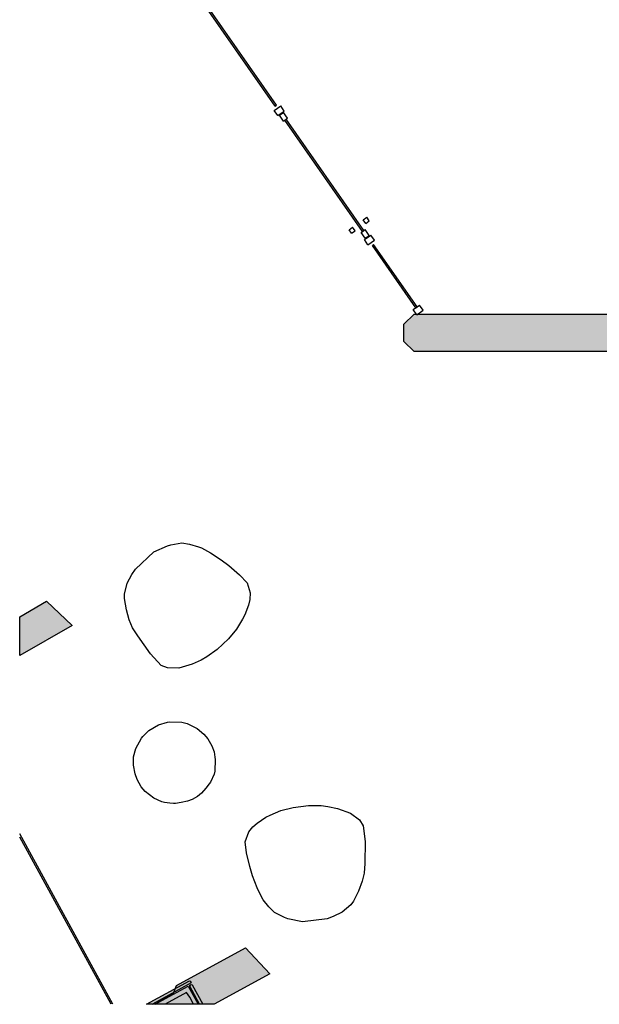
# Model space of a CAD drawing. Header units: millimetres. Extents: x -9985 to 240895, y -184894 to 39395.
# Tile 123 of 164: x 120198 to 123894, y -108295 to -102019. Entities that reach past the tile are written whole.
import ezdxf

# ---------------------------------------------------------------- set-up
doc = ezdxf.new("R2010")
doc.units = ezdxf.units.MM
for name, color, linetype in [('A-ARREDI', 9, 'Continuous'), ('A-MURI-ESISTENTI', 7, 'Continuous'), ('A-PARETI-VETRATE', 5, 'Continuous'), ('A-PILASTRI', 8, 'Continuous'), ('A-VETRINE', 4, 'Continuous')]:
    doc.layers.add(name, color=color, linetype=linetype)

msp = doc.modelspace()

# ---------------------------------------------------------------- hatches: boundary and pattern name
at = {"layer": 'A-MURI-ESISTENTI'}
for points in [[(122712.501, -104135), (122647.501, -104070), (122647.501, -103960), (122712.501, -103895), (127737.501, -103895), (127742.501, -103940), (127702.501, -103990), (127837.501, -104135), (122712.501, -104135)], [(120367.501, -105725), (120532.501, -105880), (120197.501, -106070.914), (120197.501, -105824.167), (120367.501, -105725)], [(121282.501, -108250), (121260.501, -108219), (121125.341, -108295), (121045.278, -108295), (121177.501, -108225), (121197.501, -108175), (121637.501, -107935), (121792.501, -108100), (121437.955, -108295), (121306.731, -108295), (121282.501, -108250)]]:
    msp.add_hatch(color=7, dxfattribs=at).paths.add_polyline_path(points)
at = {"layer": 'A-PILASTRI'}
for points in [[(121044.037, -108295), (121006.343, -108295), (121279.501, -108145), (121284.501, -108147), (121291.501, -108159), (121044.037, -108295)], [(121272.501, -108179), (121336.01, -108295), (121060.522, -108295), (121272.501, -108179)], [(121279.501, -108175), (121291.501, -108168), (121297.501, -108170), (121365.804, -108295), (121345.145, -108295), (121279.501, -108175)]]:
    msp.add_hatch(color=8, dxfattribs=at).paths.add_polyline_path(points)

# ---------------------------------------------------------------- linework, layer by layer
at = {"layer": 'A-ARREDI'}
for points in [[(121391.007, -106080.9), (121354.956, -106100.908), (121297.465, -106127.267), (121211.706, -106152.672), (121141.036, -106150.285), (121099.111, -106134.72), (121030.827, -106061.663), (120949.84, -105945.727), (120916.175, -105895.064), (120896.644, -105844.879), (120877.591, -105780.56), (120865.843, -105709.412), (120866.798, -105681.144), (120883.318, -105610.951), (120913.495, -105555.369), (120935.889, -105520.75), (121052.78, -105411.495), (121139.016, -105371.956), (121160.456, -105365.605), (121231.603, -105353.857), (121280.834, -105362.595), (121336.893, -105378.638), (121357.856, -105386.421), (121413.437, -105416.598), (121482.676, -105461.386), (121530.952, -105498.392), (121599.714, -105557.314), (121647.513, -105608.454), (121666.566, -105672.773), (121665.134, -105715.175), (121656.874, -105750.272), (121633.526, -105813.16), (121618.437, -105840.95), (121580.954, -105903.361), (121529.337, -105965.294), (121456.281, -106033.578), (121391.007, -106080.9)], [(121391.007, -106080.9), (121354.956, -106100.908), (121297.465, -106127.267), (121211.706, -106152.672), (121141.036, -106150.285), (121099.111, -106134.72), (121030.827, -106061.663), (120949.84, -105945.727), (120916.175, -105895.064), (120896.644, -105844.879), (120877.591, -105780.56), (120865.843, -105709.412), (120866.798, -105681.144), (120883.318, -105610.951), (120913.495, -105555.369), (120935.889, -105520.75), (121052.78, -105411.495), (121139.016, -105371.956), (121160.456, -105365.605), (121231.603, -105353.857), (121280.834, -105362.595), (121336.893, -105378.638), (121357.856, -105386.421), (121413.437, -105416.598), (121482.676, -105461.386), (121530.952, -105498.392), (121599.714, -105557.314), (121647.513, -105608.454), (121666.566, -105672.773), (121665.134, -105715.175), (121656.874, -105750.272), (121633.526, -105813.16), (121618.437, -105840.95), (121580.954, -105903.361), (121529.337, -105965.294), (121456.281, -106033.578), (121391.007, -106080.9)], [(120933.03, -106825.825), (120923.917, -106771.042), (120923.046, -106756.533), (120923.684, -106718.637), (120937.959, -106665.362), (120974.751, -106599.087), (120982.759, -106586.958), (121021.292, -106549.7), (121083.213, -106513.95), (121140.375, -106495.958), (121154.884, -106495.087), (121230.675, -106496.362), (121266.192, -106505.879), (121329.217, -106537.042), (121372.105, -106572.325), (121397.234, -106602.85), (121423.234, -106647.883), (121437.105, -106684.908), (121442.096, -106719.554), (121442.967, -106734.062), (121441.692, -106809.854), (121436.934, -106827.612), (121413.78, -106878.508), (121405.771, -106890.637), (121384.125, -106918.146), (121356.851, -106948.904), (121331.955, -106970.783), (121298.18, -106990.283), (121266.784, -107000.904), (121226.509, -107009.146), (121191.863, -107014.137), (121177.355, -107015.008), (121153.967, -107013.5), (121121.701, -107009.612), (121103.942, -107004.854), (121053.046, -106981.7), (120998.03, -106938.408), (120972.901, -106907.883), (120946.901, -106862.85), (120933.03, -106825.825)], [(120933.03, -106825.825), (120923.917, -106771.042), (120923.046, -106756.533), (120923.684, -106718.637), (120937.959, -106665.362), (120974.751, -106599.087), (120982.759, -106586.958), (121021.292, -106549.7), (121083.213, -106513.95), (121140.375, -106495.958), (121154.884, -106495.087), (121230.675, -106496.362), (121266.192, -106505.879), (121329.217, -106537.042), (121372.105, -106572.325), (121397.234, -106602.85), (121423.234, -106647.883), (121437.105, -106684.908), (121442.096, -106719.554), (121442.967, -106734.062), (121441.692, -106809.854), (121436.934, -106827.612), (121413.78, -106878.508), (121405.771, -106890.637), (121384.125, -106918.146), (121356.851, -106948.904), (121331.955, -106970.783), (121298.18, -106990.283), (121266.784, -107000.904), (121226.509, -107009.146), (121191.863, -107014.137), (121177.355, -107015.008), (121153.967, -107013.5), (121121.701, -107009.612), (121103.942, -107004.854), (121053.046, -106981.7), (120998.03, -106938.408), (120972.901, -106907.883), (120946.901, -106862.85), (120933.03, -106825.825)], [(122120.686, -107028.677), (122161.606, -107033.728), (122223.597, -107046.266), (122307.875, -107076.219), (122363.596, -107119.753), (122388.322, -107157.017), (122400.509, -107256.272), (122397.719, -107397.665), (122395.106, -107458.437), (122381.349, -107510.502), (122358.884, -107573.71), (122326.495, -107638.138), (122309.081, -107660.426), (122254.403, -107707.44), (122197.288, -107734.603), (122158.805, -107749.404), (121999.997, -107768.903), (121907.012, -107750.095), (121885.942, -107742.607), (121821.515, -107710.217), (121786.864, -107674.171), (121750.994, -107628.2), (121738.631, -107609.568), (121711.468, -107552.452), (121681.867, -107475.486), (121664.63, -107417.152), (121643.736, -107329.041), (121635.205, -107259.563), (121657.669, -107196.354), (121683.79, -107162.922), (121711.129, -107139.415), (121767.025, -107102.326), (121795.583, -107088.745), (121862.624, -107060.363), (121940.809, -107040.688), (122040.064, -107028.501), (122120.686, -107028.677)], [(122120.686, -107028.677), (122161.606, -107033.728), (122223.597, -107046.266), (122307.875, -107076.219), (122363.596, -107119.753), (122388.322, -107157.017), (122400.509, -107256.272), (122397.719, -107397.665), (122395.106, -107458.437), (122381.349, -107510.502), (122358.884, -107573.71), (122326.495, -107638.138), (122309.081, -107660.426), (122254.403, -107707.44), (122197.288, -107734.603), (122158.805, -107749.404), (121999.997, -107768.903), (121907.012, -107750.095), (121885.942, -107742.607), (121821.515, -107710.217), (121786.864, -107674.171), (121750.994, -107628.2), (121738.631, -107609.568), (121711.468, -107552.452), (121681.867, -107475.486), (121664.63, -107417.152), (121643.736, -107329.041), (121635.205, -107259.563), (121657.669, -107196.354), (121683.79, -107162.922), (121711.129, -107139.415), (121767.025, -107102.326), (121795.583, -107088.745), (121862.624, -107060.363), (121940.809, -107040.688), (122040.064, -107028.501), (122120.686, -107028.677)]]:
    msp.add_lwpolyline(points, close=True, dxfattribs=at)
at = {"layer": 'A-MURI-ESISTENTI'}
for points in [[(122712.501, -104135), (122647.501, -104070), (122647.501, -103960), (122712.501, -103895), (127737.501, -103895), (127742.501, -103940), (127702.501, -103990), (127837.501, -104135), (122712.501, -104135)], [(120367.501, -105725), (120532.501, -105880), (120197.501, -106070.914), (120197.501, -105824.167), (120367.501, -105725)], [(121282.501, -108250), (121260.501, -108219), (121125.341, -108295), (121045.278, -108295), (121177.501, -108225), (121197.501, -108175), (121637.501, -107935), (121792.501, -108100), (121437.955, -108295), (121306.731, -108295), (121282.501, -108250)]]:
    msp.add_lwpolyline(points, close=True, dxfattribs=at)
at = {"layer": 'A-PARETI-VETRATE'}
for p, q in [((121826.001, -102569.3), (121403.901, -101964.2)), ((121834.201, -102563.6), (121412.101, -101958.5)), ((121821.001, -102597.1), (121862.001, -102568.5)), ((121843.901, -102629.9), (121821.001, -102597.1)), ((121826.001, -102569.3), (121834.201, -102563.6)), ((121843.901, -102629.9), (121884.901, -102601.3)), ((121853.601, -102628.1), (121879.801, -102609.8)), ((121884.901, -102601.3), (121862.001, -102568.5)), ((121905.501, -102646.7), (121879.801, -102609.8)), ((121879.301, -102665), (121853.601, -102628.1)), ((121879.301, -102665), (121905.501, -102646.7)), ((121888.301, -102658.7), (121896.501, -102653)), ((122383.901, -103369.3), (121888.301, -102658.7)), ((122392.101, -103363.6), (121896.501, -102653)), ((122387.901, -103294.6), (122410.901, -103278.6)), ((122403.901, -103317.5), (122387.901, -103294.6)), ((122403.901, -103317.5), (122426.901, -103301.5)), ((122426.901, -103301.5), (122410.901, -103278.6)), ((122297.701, -103357.5), (122320.701, -103341.5)), ((122313.701, -103380.5), (122297.701, -103357.5)), ((122313.701, -103380.5), (122336.701, -103364.4)), ((122336.701, -103364.4), (122320.701, -103341.5)), ((122374.901, -103375.6), (122401.201, -103357.3)), ((122383.901, -103369.3), (122392.101, -103363.6)), ((122426.901, -103394.2), (122401.201, -103357.3)), ((122400.701, -103412.5), (122374.901, -103375.6)), ((122395.601, -103420.9), (122436.601, -103392.3)), ((122418.401, -103453.7), (122395.601, -103420.9)), ((122400.701, -103412.5), (122426.901, -103394.2)), ((122418.401, -103453.7), (122459.501, -103425.1)), ((122459.501, -103425.1), (122436.601, -103392.3)), ((122446.301, -103458.7), (122454.501, -103453)), ((122723.001, -103855.4), (122446.301, -103458.7)), ((122731.201, -103849.7), (122454.501, -103453)), ((122706.601, -103866.9), (122747.601, -103838.3)), ((122729.501, -103899.7), (122706.601, -103866.9)), ((122723.001, -103855.4), (122731.201, -103849.7)), ((122770.501, -103871.1), (122747.601, -103838.3)), ((122729.501, -103899.7), (122770.501, -103871.1))]:
    msp.add_line(p, q, dxfattribs=at)
at = {"layer": 'A-PILASTRI'}
for points in [[(121044.037, -108295), (121006.343, -108295), (121279.501, -108145), (121284.501, -108147), (121291.501, -108159), (121044.037, -108295)], [(121272.501, -108179), (121336.01, -108295), (121060.522, -108295), (121272.501, -108179)], [(121279.501, -108175), (121291.501, -108168), (121297.501, -108170), (121365.804, -108295), (121345.145, -108295), (121279.501, -108175)]]:
    msp.add_lwpolyline(points, close=True, dxfattribs=at)
at = {"layer": 'A-VETRINE'}
for p, q in [((120791.768, -108295), (120197.501, -107209.128)), ((120780.341, -108295), (120197.501, -107230.008))]:
    msp.add_line(p, q, dxfattribs=at)

doc.saveas('drawing.dxf')
